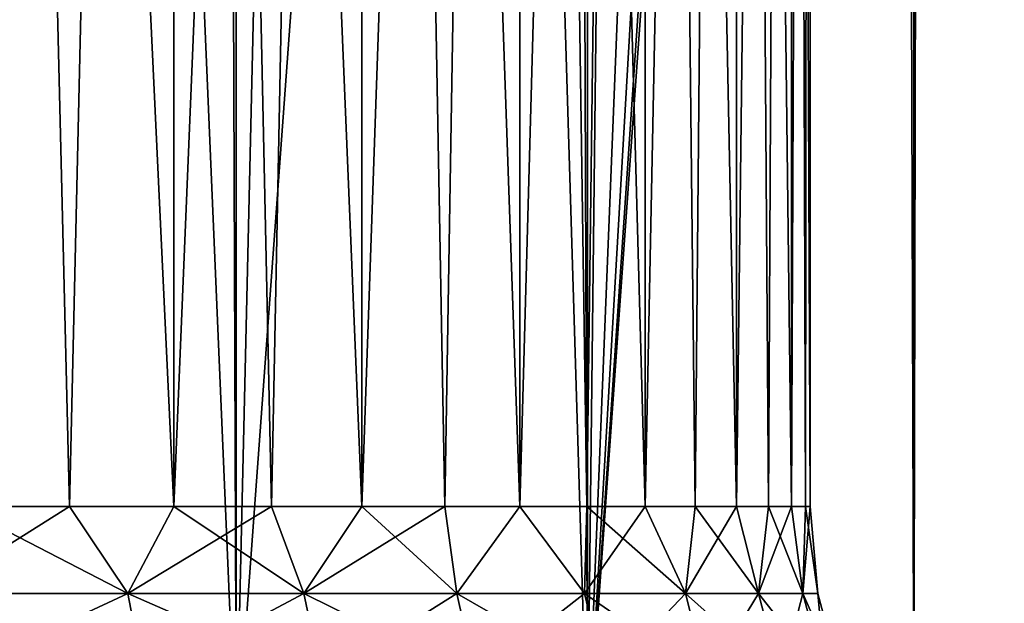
# Model space of a CAD drawing. Extents: x -265 to 265, y 0 to 427.
# Tile 28 of 256: x -243.83 to -239.93, y 1.62 to 3.93. Entities that reach past the tile are written whole.
import ezdxf

# ---------------------------------------------------------------- set-up
doc = ezdxf.new("R2010")
doc.units = 0
doc.header["$LTSCALE"] = 65.185185
for name, color, linetype in [('35', 7, 'CONTINUOUS'), ('36', 7, 'CONTINUOUS'), ('60', 7, 'CONTINUOUS'), ('61', 7, 'CONTINUOUS'), ('62', 7, 'CONTINUOUS'), ('63', 7, 'CONTINUOUS')]:
    doc.layers.add(name, color=color, linetype=linetype)

msp = doc.modelspace()

# ---------------------------------------------------------------- linework, layer by layer
at = {"layer": '35', "color": 7, "linetype": 'CONTINUOUS'}
for points in [[(-244.4479, 1, 13.9347), (-242.9739, 1, 13.2527), (-244.4479, 419, 13.9347), (-244.4479, 1, 13.9347)], [(-244.4479, 419, 13.9347), (-242.9739, 1, 13.2527), (-242.9739, 419, 13.2527), (-244.4479, 419, 13.9347)], [(-242.9739, 1, 13.2527), (-241.5822, 1, 12.4153), (-242.9739, 419, 13.2527), (-242.9739, 1, 13.2527)], [(-242.9739, 419, 13.2527), (-241.5822, 1, 12.4153), (-241.5822, 419, 12.4153), (-242.9739, 419, 13.2527)], [(-241.5822, 1, 12.4153), (-240.2892, 1, 11.4324), (-241.5822, 419, 12.4153), (-241.5822, 1, 12.4153)], [(-241.5822, 419, 12.4153), (-240.2892, 1, 11.4324), (-240.2892, 419, 11.4324), (-241.5822, 419, 12.4153)], [(-240.2892, 1, 11.4324), (-239.1101, 1, 10.3155), (-240.2892, 419, 11.4324), (-240.2892, 1, 11.4324)], [(-240.2892, 419, 11.4324), (-239.1101, 1, 10.3155), (-239.1101, 419, 10.3155), (-240.2892, 419, 11.4324)]]:
    msp.add_3dface(points, dxfattribs=at)
at = {"layer": '36', "color": 7, "linetype": 'CONTINUOUS'}
for points in [[(-239.1101, 419, -10.3155), (-239.1101, 1, -10.3155), (-240.25, 20, -11.399), (-239.1101, 419, -10.3155)], [(-240.25, 20, -11.399), (-240.2892, 1, -11.4324), (-240.2912, 19.1048, -11.4341), (-240.25, 20, -11.399)], [(-240.2892, 1, -11.4324), (-240.25, 20, -11.399), (-239.1101, 1, -10.3155), (-240.2892, 1, -11.4324)], [(-240.2892, 1, -11.4324), (-241.5822, 1, -12.4153), (-240.2912, 19.1048, -11.4341), (-240.2892, 1, -11.4324)], [(-240.2912, 19.1048, -11.4341), (-241.5822, 1, -12.4153), (-240.4178, 18.199, -11.5404), (-240.2912, 19.1048, -11.4341)], [(-240.4178, 18.199, -11.5404), (-241.5822, 1, -12.4153), (-240.6385, 17.275, -11.7202), (-240.4178, 18.199, -11.5404)], [(-240.6385, 17.275, -11.7202), (-241.5822, 1, -12.4153), (-240.9666, 16.3313, -11.9749), (-240.6385, 17.275, -11.7202)], [(-240.9666, 16.3313, -11.9749), (-241.5822, 1, -12.4153), (-241.4151, 15.3781, -12.3004), (-240.9666, 16.3313, -11.9749)], [(-241.4151, 15.3781, -12.3004), (-241.5822, 1, -12.4153), (-241.9903, 14.4406, -12.6824), (-241.4151, 15.3781, -12.3004)], [(-241.5822, 1, -12.4153), (-242.9739, 1, -13.2527), (-241.9903, 14.4406, -12.6824), (-241.5822, 1, -12.4153)], [(-241.9903, 14.4406, -12.6824), (-242.9739, 1, -13.2527), (-242.6833, 13.5557, -13.0945), (-241.9903, 14.4406, -12.6824)], [(-242.6833, 13.5557, -13.0945), (-242.9739, 1, -13.2527), (-243.4741, 12.756, -13.506), (-242.6833, 13.5557, -13.0945)], [(-242.9739, 1, -13.2527), (-244.4479, 1, -13.9347), (-243.4741, 12.756, -13.506), (-242.9739, 1, -13.2527)], [(-243.4741, 12.756, -13.506), (-244.4479, 1, -13.9347), (-244.3351, 12.0646, -13.8892), (-243.4741, 12.756, -13.506)]]:
    msp.add_3dface(points, dxfattribs=at)
at = {"layer": '60', "color": 7, "linetype": 'CONTINUOUS'}
for points in [[(-244.072, 20, 7.1658), (-243.2206, 20, 6.3663), (-244.072, 2, 7.1658), (-244.072, 20, 7.1658)], [(-244.072, 2, 7.1658), (-243.2206, 20, 6.3663), (-243.6337, 2, 6.7794), (-244.072, 2, 7.1658)], [(-243.6337, 2, 6.7794), (-243.2206, 20, 6.3663), (-243.2206, 2, 6.3663), (-243.6337, 2, 6.7794)], [(-243.2206, 20, 6.3663), (-242.4761, 20, 5.4664), (-243.2206, 2, 6.3663), (-243.2206, 20, 6.3663)], [(-243.2206, 2, 6.3663), (-242.4761, 20, 5.4664), (-242.8342, 2, 5.928), (-243.2206, 2, 6.3663)], [(-242.8342, 2, 5.928), (-242.4761, 20, 5.4664), (-242.4761, 2, 5.4664), (-242.8342, 2, 5.928)], [(-242.4761, 20, 5.4664), (-241.8504, 20, 4.4803), (-242.4761, 2, 5.4664), (-242.4761, 20, 5.4664)], [(-242.4761, 2, 5.4664), (-241.8504, 20, 4.4803), (-242.1478, 2, 4.9832), (-242.4761, 2, 5.4664)], [(-242.1478, 2, 4.9832), (-241.8504, 20, 4.4803), (-241.8503, 2, 4.4803), (-242.1478, 2, 4.9832)], [(-241.8504, 20, 4.4803), (-241.3531, 20, 3.4236), (-241.8503, 2, 4.4803), (-241.8504, 20, 4.4803)], [(-241.8503, 2, 4.4803), (-241.3531, 20, 3.4236), (-241.5851, 2, 3.9597), (-241.8503, 2, 4.4803)], [(-241.5851, 2, 3.9597), (-241.3531, 20, 3.4236), (-241.3531, 2, 3.4236), (-241.5851, 2, 3.9597)], [(-241.3531, 20, 3.4236), (-240.9922, 20, 2.3128), (-241.3531, 2, 3.4236), (-241.3531, 20, 3.4236)], [(-241.3531, 2, 3.4236), (-240.9922, 20, 2.3128), (-241.1552, 2, 2.8739), (-241.3531, 2, 3.4236)], [(-241.1552, 2, 2.8739), (-240.9922, 20, 2.3128), (-240.9922, 2, 2.3128), (-241.1552, 2, 2.8739)], [(-240.9922, 20, 2.3128), (-240.7733, 20, 1.1656), (-240.9922, 2, 2.3128), (-240.9922, 20, 2.3128)], [(-240.9922, 2, 2.3128), (-240.7733, 20, 1.1656), (-240.8647, 2, 1.7426), (-240.9922, 2, 2.3128)], [(-240.8647, 2, 1.7426), (-240.7733, 20, 1.1656), (-240.7733, 2, 1.1656), (-240.8647, 2, 1.7426)], [(-240.7733, 20, 1.1656), (-240.7, 20), (-240.7733, 2, 1.1656), (-240.7733, 20, 1.1656)], [(-240.7733, 2, 1.1656), (-240.7, 20), (-240.7184, 2, 0.584), (-240.7733, 2, 1.1656)], [(-240.7184, 2, 0.584), (-240.7, 20), (-240.7, 2), (-240.7184, 2, 0.584)]]:
    msp.add_3dface(points, dxfattribs=at)
at = {"layer": '61', "color": 7, "linetype": 'CONTINUOUS'}
for points in [[(-243.2206, 20, -6.3663), (-244.072, 20, -7.1658), (-243.2206, 2, -6.3663), (-243.2206, 20, -6.3663)], [(-243.2206, 2, -6.3663), (-244.072, 20, -7.1658), (-243.6337, 2, -6.7794), (-243.2206, 2, -6.3663)], [(-243.6337, 2, -6.7794), (-244.072, 20, -7.1658), (-244.072, 2, -7.1658), (-243.6337, 2, -6.7794)], [(-242.4761, 20, -5.4664), (-243.2206, 20, -6.3663), (-242.4761, 2, -5.4664), (-242.4761, 20, -5.4664)], [(-242.4761, 2, -5.4664), (-243.2206, 20, -6.3663), (-242.8342, 2, -5.928), (-242.4761, 2, -5.4664)], [(-242.8342, 2, -5.928), (-243.2206, 20, -6.3663), (-243.2206, 2, -6.3663), (-242.8342, 2, -5.928)], [(-241.8504, 20, -4.4803), (-242.4761, 20, -5.4664), (-241.8503, 2, -4.4803), (-241.8504, 20, -4.4803)], [(-241.8503, 2, -4.4803), (-242.4761, 20, -5.4664), (-242.1478, 2, -4.9832), (-241.8503, 2, -4.4803)], [(-242.1478, 2, -4.9832), (-242.4761, 20, -5.4664), (-242.4761, 2, -5.4664), (-242.1478, 2, -4.9832)], [(-241.3531, 20, -3.4236), (-241.8504, 20, -4.4803), (-241.3531, 2, -3.4236), (-241.3531, 20, -3.4236)], [(-241.3531, 2, -3.4236), (-241.8504, 20, -4.4803), (-241.5851, 2, -3.9597), (-241.3531, 2, -3.4236)], [(-241.5851, 2, -3.9597), (-241.8504, 20, -4.4803), (-241.8503, 2, -4.4803), (-241.5851, 2, -3.9597)], [(-240.9922, 20, -2.3128), (-241.3531, 20, -3.4236), (-240.9922, 2, -2.3128), (-240.9922, 20, -2.3128)], [(-240.9922, 2, -2.3128), (-241.3531, 20, -3.4236), (-241.1552, 2, -2.8739), (-240.9922, 2, -2.3128)], [(-241.1552, 2, -2.8739), (-241.3531, 20, -3.4236), (-241.3531, 2, -3.4236), (-241.1552, 2, -2.8739)], [(-240.7733, 20, -1.1656), (-240.9922, 20, -2.3128), (-240.7733, 2, -1.1656), (-240.7733, 20, -1.1656)], [(-240.7733, 2, -1.1656), (-240.9922, 20, -2.3128), (-240.8647, 2, -1.7426), (-240.7733, 2, -1.1656)], [(-240.8647, 2, -1.7426), (-240.9922, 20, -2.3128), (-240.9922, 2, -2.3128), (-240.8647, 2, -1.7426)], [(-240.7, 20), (-240.7733, 20, -1.1656), (-240.7, 2), (-240.7, 20)], [(-240.7, 2), (-240.7733, 20, -1.1656), (-240.7184, 2, -0.584), (-240.7, 2)], [(-240.7184, 2, -0.584), (-240.7733, 20, -1.1656), (-240.7733, 2, -1.1656), (-240.7184, 2, -0.584)]]:
    msp.add_3dface(points, dxfattribs=at)
at = {"layer": '62', "color": 7, "linetype": 'CONTINUOUS'}
for points in [[(-244.072, 2, -7.1658), (-244.1829, 1.6551, -7.2945), (-243.4027, 1.6551, -6.5973), (-244.072, 2, -7.1658)], [(-243.6337, 2, -6.7794), (-244.072, 2, -7.1658), (-243.4027, 1.6551, -6.5973), (-243.6337, 2, -6.7794)], [(-243.2206, 2, -6.3663), (-243.6337, 2, -6.7794), (-243.4027, 1.6551, -6.5973), (-243.2206, 2, -6.3663)], [(-243.2206, 2, -6.3663), (-243.4027, 1.6551, -6.5973), (-242.7055, 1.6551, -5.8171), (-243.2206, 2, -6.3663)], [(-242.8342, 2, -5.928), (-243.2206, 2, -6.3663), (-242.7055, 1.6551, -5.8171), (-242.8342, 2, -5.928)], [(-242.4761, 2, -5.4664), (-242.8342, 2, -5.928), (-242.7055, 1.6551, -5.8171), (-242.4761, 2, -5.4664)], [(-242.4761, 2, -5.4664), (-242.7055, 1.6551, -5.8171), (-242.1001, 1.6551, -4.9638), (-242.4761, 2, -5.4664)], [(-242.1478, 2, -4.9832), (-242.4761, 2, -5.4664), (-242.1001, 1.6551, -4.9638), (-242.1478, 2, -4.9832)], [(-241.8503, 2, -4.4803), (-242.1478, 2, -4.9832), (-242.1001, 1.6551, -4.9638), (-241.8503, 2, -4.4803)], [(-241.8503, 2, -4.4803), (-242.1001, 1.6551, -4.9638), (-241.594, 1.6551, -4.0481), (-241.8503, 2, -4.4803)], [(-241.5851, 2, -3.9597), (-241.8503, 2, -4.4803), (-241.594, 1.6551, -4.0481), (-241.5851, 2, -3.9597)], [(-241.5851, 2, -3.9597), (-241.594, 1.6551, -4.0481), (-241.1936, 1.6551, -3.0815), (-241.5851, 2, -3.9597)], [(-241.3531, 2, -3.4236), (-241.5851, 2, -3.9597), (-241.1936, 1.6551, -3.0815), (-241.3531, 2, -3.4236)], [(-241.1552, 2, -2.8739), (-241.3531, 2, -3.4236), (-241.1936, 1.6551, -3.0815), (-241.1552, 2, -2.8739)], [(-241.1552, 2, -2.8739), (-241.1936, 1.6551, -3.0815), (-240.904, 1.6551, -2.0761), (-241.1552, 2, -2.8739)], [(-240.9922, 2, -2.3128), (-241.1552, 2, -2.8739), (-240.904, 1.6551, -2.0761), (-240.9922, 2, -2.3128)], [(-240.8647, 2, -1.7426), (-240.9922, 2, -2.3128), (-240.904, 1.6551, -2.0761), (-240.8647, 2, -1.7426)], [(-240.8647, 2, -1.7426), (-240.904, 1.6551, -2.0761), (-240.7287, 1.6551, -1.0446), (-240.8647, 2, -1.7426)], [(-240.7733, 2, -1.1656), (-240.8647, 2, -1.7426), (-240.7287, 1.6551, -1.0446), (-240.7733, 2, -1.1656)], [(-240.7184, 2, -0.584), (-240.7733, 2, -1.1656), (-240.7287, 1.6551, -1.0446), (-240.7184, 2, -0.584)], [(-240.7184, 2, -0.584), (-240.7287, 1.6551, -1.0446), (-240.67, 1.6551), (-240.7184, 2, -0.584)], [(-240.7, 2), (-240.7184, 2, -0.584), (-240.67, 1.6551), (-240.7, 2)], [(-244.1268, 1.3179, -7.3648), (-243.3391, 1.3179, -6.6609), (-244.1829, 1.6551, -7.2945), (-244.1268, 1.3179, -7.3648)], [(-244.1829, 1.6551, -7.2945), (-243.3391, 1.3179, -6.6609), (-243.4027, 1.6551, -6.5973), (-244.1829, 1.6551, -7.2945)], [(-243.3391, 1.3179, -6.6609), (-242.6352, 1.3179, -5.8732), (-243.4027, 1.6551, -6.5973), (-243.3391, 1.3179, -6.6609)], [(-243.4027, 1.6551, -6.5973), (-242.6352, 1.3179, -5.8732), (-242.7055, 1.6551, -5.8171), (-243.4027, 1.6551, -6.5973)], [(-242.6352, 1.3179, -5.8732), (-242.0239, 1.3179, -5.0117), (-242.7055, 1.6551, -5.8171), (-242.6352, 1.3179, -5.8732)], [(-242.7055, 1.6551, -5.8171), (-242.0239, 1.3179, -5.0117), (-242.1001, 1.6551, -4.9638), (-242.7055, 1.6551, -5.8171)], [(-242.0239, 1.3179, -5.0117), (-241.513, 1.3179, -4.0871), (-242.1001, 1.6551, -4.9638), (-242.0239, 1.3179, -5.0117)], [(-242.1001, 1.6551, -4.9638), (-241.513, 1.3179, -4.0871), (-241.594, 1.6551, -4.0481), (-242.1001, 1.6551, -4.9638)], [(-241.513, 1.3179, -4.0871), (-241.1087, 1.3179, -3.1112), (-241.594, 1.6551, -4.0481), (-241.513, 1.3179, -4.0871)], [(-241.594, 1.6551, -4.0481), (-241.1087, 1.3179, -3.1112), (-241.1936, 1.6551, -3.0815), (-241.594, 1.6551, -4.0481)], [(-241.1087, 1.3179, -3.1112), (-240.8163, 1.3179, -2.0961), (-241.1936, 1.6551, -3.0815), (-241.1087, 1.3179, -3.1112)], [(-241.1936, 1.6551, -3.0815), (-240.8163, 1.3179, -2.0961), (-240.904, 1.6551, -2.0761), (-241.1936, 1.6551, -3.0815)], [(-240.8163, 1.3179, -2.0961), (-240.6393, 1.3179, -1.0547), (-240.904, 1.6551, -2.0761), (-240.8163, 1.3179, -2.0961)], [(-240.904, 1.6551, -2.0761), (-240.6393, 1.3179, -1.0547), (-240.7287, 1.6551, -1.0446), (-240.904, 1.6551, -2.0761)], [(-240.6393, 1.3179, -1.0547), (-240.5801, 1.3179), (-240.7287, 1.6551, -1.0446), (-240.6393, 1.3179, -1.0547)], [(-240.7287, 1.6551, -1.0446), (-240.5801, 1.3179), (-240.67, 1.6551), (-240.7287, 1.6551, -1.0446)]]:
    msp.add_3dface(points, dxfattribs=at)
at = {"layer": '63', "color": 7, "linetype": 'CONTINUOUS'}
for points in [[(-244.072, 2, 7.1658), (-243.6337, 2, 6.7794), (-244.1829, 1.6551, 7.2945), (-244.072, 2, 7.1658)], [(-243.6337, 2, 6.7794), (-243.4027, 1.6551, 6.5973), (-244.1829, 1.6551, 7.2945), (-243.6337, 2, 6.7794)], [(-243.6337, 2, 6.7794), (-243.2206, 2, 6.3663), (-243.4027, 1.6551, 6.5973), (-243.6337, 2, 6.7794)], [(-243.2206, 2, 6.3663), (-242.8342, 2, 5.928), (-243.4027, 1.6551, 6.5973), (-243.2206, 2, 6.3663)], [(-242.8342, 2, 5.928), (-242.7055, 1.6551, 5.8171), (-243.4027, 1.6551, 6.5973), (-242.8342, 2, 5.928)], [(-242.8342, 2, 5.928), (-242.4761, 2, 5.4664), (-242.7055, 1.6551, 5.8171), (-242.8342, 2, 5.928)], [(-242.4761, 2, 5.4664), (-242.1478, 2, 4.9832), (-242.7055, 1.6551, 5.8171), (-242.4761, 2, 5.4664)], [(-242.1478, 2, 4.9832), (-242.1001, 1.6551, 4.9638), (-242.7055, 1.6551, 5.8171), (-242.1478, 2, 4.9832)], [(-242.1478, 2, 4.9832), (-241.8503, 2, 4.4803), (-242.1001, 1.6551, 4.9638), (-242.1478, 2, 4.9832)], [(-241.8503, 2, 4.4803), (-241.594, 1.6551, 4.0481), (-242.1001, 1.6551, 4.9638), (-241.8503, 2, 4.4803)], [(-241.8503, 2, 4.4803), (-241.5851, 2, 3.9597), (-241.594, 1.6551, 4.0481), (-241.8503, 2, 4.4803)], [(-241.5851, 2, 3.9597), (-241.3531, 2, 3.4236), (-241.594, 1.6551, 4.0481), (-241.5851, 2, 3.9597)], [(-241.3531, 2, 3.4236), (-241.1936, 1.6551, 3.0815), (-241.594, 1.6551, 4.0481), (-241.3531, 2, 3.4236)], [(-241.3531, 2, 3.4236), (-241.1552, 2, 2.8739), (-241.1936, 1.6551, 3.0815), (-241.3531, 2, 3.4236)], [(-241.1552, 2, 2.8739), (-240.9922, 2, 2.3128), (-241.1936, 1.6551, 3.0815), (-241.1552, 2, 2.8739)], [(-240.9922, 2, 2.3128), (-240.904, 1.6551, 2.0761), (-241.1936, 1.6551, 3.0815), (-240.9922, 2, 2.3128)], [(-240.9922, 2, 2.3128), (-240.8647, 2, 1.7426), (-240.904, 1.6551, 2.0761), (-240.9922, 2, 2.3128)], [(-240.8647, 2, 1.7426), (-240.7733, 2, 1.1656), (-240.904, 1.6551, 2.0761), (-240.8647, 2, 1.7426)], [(-240.7733, 2, 1.1656), (-240.7287, 1.6551, 1.0446), (-240.904, 1.6551, 2.0761), (-240.7733, 2, 1.1656)], [(-240.7733, 2, 1.1656), (-240.7184, 2, 0.584), (-240.7287, 1.6551, 1.0446), (-240.7733, 2, 1.1656)], [(-240.7184, 2, 0.584), (-240.7, 2), (-240.7287, 1.6551, 1.0446), (-240.7184, 2, 0.584)], [(-240.7, 2), (-240.67, 1.6551), (-240.7287, 1.6551, 1.0446), (-240.7, 2)], [(-243.4027, 1.6551, 6.5973), (-244.1268, 1.3179, 7.3648), (-244.1829, 1.6551, 7.2945), (-243.4027, 1.6551, 6.5973)], [(-243.3391, 1.3179, 6.6609), (-244.1268, 1.3179, 7.3648), (-243.4027, 1.6551, 6.5973), (-243.3391, 1.3179, 6.6609)], [(-242.7055, 1.6551, 5.8171), (-243.3391, 1.3179, 6.6609), (-243.4027, 1.6551, 6.5973), (-242.7055, 1.6551, 5.8171)], [(-242.6352, 1.3179, 5.8732), (-243.3391, 1.3179, 6.6609), (-242.7055, 1.6551, 5.8171), (-242.6352, 1.3179, 5.8732)], [(-242.1001, 1.6551, 4.9638), (-242.6352, 1.3179, 5.8732), (-242.7055, 1.6551, 5.8171), (-242.1001, 1.6551, 4.9638)], [(-242.0239, 1.3179, 5.0117), (-242.6352, 1.3179, 5.8732), (-242.1001, 1.6551, 4.9638), (-242.0239, 1.3179, 5.0117)], [(-241.594, 1.6551, 4.0481), (-242.0239, 1.3179, 5.0117), (-242.1001, 1.6551, 4.9638), (-241.594, 1.6551, 4.0481)], [(-241.513, 1.3179, 4.0871), (-242.0239, 1.3179, 5.0117), (-241.594, 1.6551, 4.0481), (-241.513, 1.3179, 4.0871)], [(-241.1936, 1.6551, 3.0815), (-241.513, 1.3179, 4.0871), (-241.594, 1.6551, 4.0481), (-241.1936, 1.6551, 3.0815)], [(-241.1087, 1.3179, 3.1112), (-241.513, 1.3179, 4.0871), (-241.1936, 1.6551, 3.0815), (-241.1087, 1.3179, 3.1112)], [(-240.904, 1.6551, 2.0761), (-241.1087, 1.3179, 3.1112), (-241.1936, 1.6551, 3.0815), (-240.904, 1.6551, 2.0761)], [(-240.8163, 1.3179, 2.0961), (-241.1087, 1.3179, 3.1112), (-240.904, 1.6551, 2.0761), (-240.8163, 1.3179, 2.0961)], [(-240.7287, 1.6551, 1.0446), (-240.8163, 1.3179, 2.0961), (-240.904, 1.6551, 2.0761), (-240.7287, 1.6551, 1.0446)], [(-240.6393, 1.3179, 1.0547), (-240.8163, 1.3179, 2.0961), (-240.7287, 1.6551, 1.0446), (-240.6393, 1.3179, 1.0547)], [(-240.67, 1.6551), (-240.6393, 1.3179, 1.0547), (-240.7287, 1.6551, 1.0446), (-240.67, 1.6551)], [(-240.67, 1.6551), (-240.5801, 1.3179), (-240.6393, 1.3179, 1.0547), (-240.67, 1.6551)]]:
    msp.add_3dface(points, dxfattribs=at)

doc.saveas('drawing.dxf')
